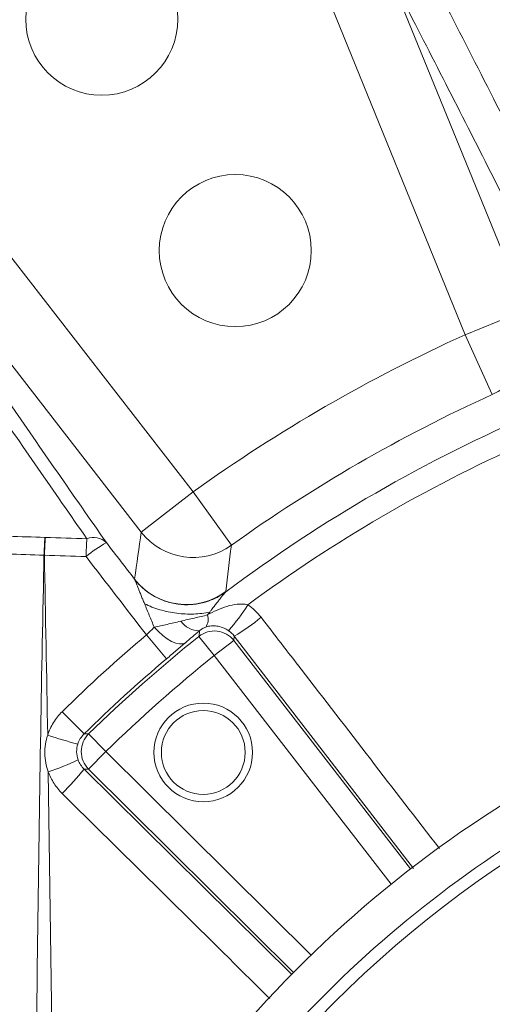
# Model space of a CAD drawing. Header units: millimetres. Extents: x 0 to 16820, y 0 to 11880.
# Tile 11 of 100: x 2652 to 2709, y 6427 to 6547. Entities that reach past the tile are written whole.
import ezdxf

# ---------------------------------------------------------------- set-up
doc = ezdxf.new("R2010")
doc.units = ezdxf.units.MM
doc.header["$LTSCALE"] = 20
doc.styles.add('SLDTEXTSTYLE0', font='TXT', dxfattribs={"width": 0.605})
doc.dimstyles.new('SLDDIMSTYLE1', dxfattribs={"dimtxt": 140, "dimasz": 100, "dimexe": 0, "dimexo": 0.0625, "dimgap": 35, "dimtad": 1, "dimtoh": 1, "dimdec": 4, "dimlfac": 20, "dimzin": 12, "dimdsep": 46, "dimtxsty": 'SLDTEXTSTYLE0', "dimsah": 1, "dimcen": 0.09, "dimadec": 1, "dimazin": 0, "dimtfac": 1, "dimtofl": 0, "dimtmove": 0, "dimatfit": 3, "dimfxl": 1, "dimfrac": 2, "dimtolj": 1, "dimtzin": 12, "dimarcsym": 0})

# ---------------------------------------------------------------- blocks, each defined once
blk = doc.blocks.new('*D4')
at = {"color": 7, "linetype": 'Continuous', "lineweight": 0}
for p, q in [((1293.27, 6330.23), (473.82, 6330.23)), ((4279.76, 6330.23), (5099.21, 6330.23))]:
    blk.add_line(p, q, dxfattribs=at)
blk.add_arc((2786.51, 6330.23), 2282.69, 0, 180, dxfattribs=at)
for points in [[(503.82, 6330.23), (521, 6429.88), (491.01, 6430.54)], [(5069.21, 6330.23), (5082.02, 6430.54), (5052.02, 6429.88)]]:
    blk.add_solid(points, dxfattribs=at)
at = {"color": 7, "linetype": 'Continuous', "lineweight": 0, "char_height": 140, "attachment_point": 1, "style": 'SLDTEXTSTYLE0'}
for s, insert in [('180°', (2643.81, 8793.4)), ('+', (2531.57, 8793.4))]:
    blk.add_mtext(s, dxfattribs=dict(at, insert=insert))

msp = doc.modelspace()

# ---------------------------------------------------------------- linework, layer by layer
at = {"color": 8, "linetype": 'Continuous', "lineweight": 0}
for p, q in [((2696.3530865, 6552.5829553), (2713.1389844, 6511.3826965)), ((2705.7404371, 6508.3683645), (2688.9545391, 6549.5686233)), ((2645.3443477, 6524.3902675), (2672.6318695, 6489.2531241)), ((2666.3221077, 6484.3529602), (2639.0345859, 6519.4901036)), ((2713.1389844, 6511.3826965), (2705.7404371, 6508.3683645)), ((2709.0396656, 6501.0923909), (2705.7404371, 6508.3683645)), ((2666.3221077, 6484.3529602), (2672.6318695, 6489.2531241)), ((2677.2834332, 6482.7579216), (2672.6318695, 6489.2531241)), ((2666.9522337, 6471.85497), (2669.4047421, 6468.9499736)), ((2675.2083639, 6469.3371169), (2673.3366095, 6471.6763228)), ((2677.5771818, 6471.1712517), (2675.2083639, 6469.3371169)), ((2677.6404289, 6471.6998798), (2677.5771818, 6471.1712517)), ((2677.5771818, 6471.1712517), (2699.0846416, 6443.3939825)), ((2699.4365344, 6443.4478567), (2677.6404289, 6471.6998798)), ((2696.7331272, 6441.5374999), (2675.2083639, 6469.3371169)), ((2656.6947349, 6462.5157916), (2659.3576502, 6459.8023652)), ((2662.0125362, 6457.6624348), (2659.9188759, 6459.8053149)), ((2662.0125362, 6457.6624348), (2659.9033865, 6455.5347985)), ((2662.0125362, 6457.6624348), (2686.9817303, 6432.9101927)), ((2655.0138083, 6455.200698), (2655.5346495, 6416.1328977)), ((2659.9033865, 6455.5347985), (2659.3709908, 6455.5364463)), ((2659.3709908, 6455.5364463), (2684.6566499, 6430.5580154)), ((2684.8525082, 6430.8024545), (2659.9033865, 6455.5347985))]:
    msp.add_line(p, q, dxfattribs=at)
at = {"color": 8, "linetype": 'Continuous', "lineweight": 0, "flags": 128}
for points in [[(2671.6963978, 6470.9007957), (2671.3781863, 6470.775497), (2670.983403, 6470.7618767), (2670.5257408, 6470.860407), (2670.0210735, 6471.0676705), (2669.4869053, 6471.3764784), (2668.9417635, 6471.7761197), (2668.404556, 6472.2527332), (2667.8939158, 6472.7897878)], [(2673.3366095, 6471.6763228), (2673.3938316, 6472.1233231), (2673.4236759, 6472.3552293)], [(2659.3576502, 6459.8023652), (2659.53589, 6459.8033685), (2659.9188759, 6459.8053149)]]:
    msp.add_lwpolyline(points, dxfattribs=at)
at = {"color": 7, "linetype": 'Continuous', "lineweight": 30}
for radius in [2051, 593]:
    msp.add_circle((2786.5138564, 6330.2342175), radius, dxfattribs=at)
at = {"color": 7, "linetype": 'Continuous', "lineweight": 0}
for centre, radius in [((2661.5138564, 6546.7405685), 9.25), ((2677.7638564, 6518.5947429), 9.25), ((2673.8684482, 6457.5566901), 6), ((2673.8684482, 6457.5566901), 5.1)]:
    msp.add_circle(centre, radius, dxfattribs=at)
for centre, radius, start, end in [((2786.5138564, 6330.2342175), 275, 111.903600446, 128.710826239), ((2307.0370402, 6265.2820497), 500, 33.551976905, 39.459400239), ((2786.5138564, 6330.2342175), 143, 100.177366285, 142.526703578)]:
    msp.add_arc(centre, radius, start, end, dxfattribs=at)
at = {"color": 8, "linetype": 'Continuous', "lineweight": 0}
for centre, radius, start, end in [((2786.5138564, 6330.2342175), 274.6249171, 111.962645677, 128.037354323), ((2786.5138564, 6330.2342175), 271.6290285, 111.962645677, 128.037354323), ((2705.7076401, 6508.3814297), 8.0145169, 294.566478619, 21.99210461), ((2786.5138564, 6330.2342175), 195.5917165, 114.391513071, 125.608486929), ((2786.5138564, 6330.2342175), 187.6026803, 114.391513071, 125.608486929), ((2786.5138564, 6330.2342175), 183.424643, 113.152060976, 126.815052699), ((2786.5138564, 6330.2342175), 180.5653213, 114.072915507, 126.427084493), ((2708.4136401, 6479.9174617), 53.9529526, 175.966882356, 178.27925208), ((2707.206791, 6479.915504), 52.6940251, 175.870157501, 178.238005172), ((2672.6369532, 6489.2880597), 8.0145169, 218.00789539, 305.433521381), ((2715.3601458, 6479.754363), 55.7836361, 176.097454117, 178.335837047), ((2669.6580097, 6469.4885619), 15.5703376, 119.157228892, 130.238444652), ((2660.5199511, 6481.4410788), 2.2615073, 46.662251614, 111.098860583), ((2671.8330704, 6483.5579826), 8.0146454, 218.012467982, 306.623174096), ((2656.8122681, 6489.7487929), 26.6066817, 319.189713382, 327.669439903), ((2672.7330697, 6473.7820008), 1.735669, 325.680346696, 16.7509941), ((2673.4141692, 6475.1914713), 2.836258, 216.038789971, 270.192045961), ((2664.6150712, 6493.6233698), 25.5009678, 300.715729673, 309.698603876), ((2786.5138564, 6330.2342175), 185.3413585, 130.172328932, 134.461718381), ((2675.2067336, 6469.3234288), 3.0055739, 37.937295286, 128.478332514), ((2786.5138564, 6330.2342175), 181.1489949, 128.6656278, 134.3343722), ((2786.5138564, 6330.2342175), 178.1531063, 128.6656278, 134.3343722), ((2786.5138564, 6330.2342175), 181.5395429, 130.172328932, 134.461718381), ((2662.026321, 6457.6623848), 3.0055739, 134.521667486, 225.062704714), ((2671.3560696, 6508.4302852), 51.4590724, 251.392177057, 255.64683815), ((2646.4429714, 6481.6919029), 27.8431891, 287.928219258, 295.981571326), ((2639.198307, 6471.1365164), 25.5009678, 313.301396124, 322.284270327), ((2786.5138564, 6330.2342175), 138.3987744, 114.662507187, 149.621513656), ((2786.5138564, 6330.2342175), 136.9132067, 114.586356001, 148.922912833), ((2786.5138564, 6330.2342175), 120.0572208, 118.708825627, 143.752492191), ((2786.5138564, 6330.2342175), 115.4672378, 120.071383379, 140.351396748)]:
    msp.add_arc(centre, radius, start, end, dxfattribs=at)
for centre, major_axis, ratio, start_param, end_param in [((3615.6980685, 5332.2421326), (-1165.1605894, 1499.2268484), 0.0413286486, 0.6457613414, 0.6636944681), ((3618.0642292, 5334.0796941), (-1165.1655646, 1496.2245281), 0.0413490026, 0.6456809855, 0.6636141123)]:
    msp.add_ellipse(centre, major_axis=major_axis, ratio=ratio, start_param=start_param, end_param=end_param, dxfattribs=at)
for points in [[(2718.0325681, 6539.3037844), (2713.5697618, 6547.4394141), (2709.0169872, 6555.2542744), (2704.4133187, 6562.7611917)], [(2650.1622022, 6483.8559355), (2651.6394735, 6483.8068304), (2653.1168418, 6483.7589043), (2654.5942985, 6483.7121383)], [(2654.5942985, 6483.7121383), (2654.6127298, 6483.7115549), (2654.6311605, 6483.7109645), (2654.6495907, 6483.7103671)], [(2654.6495907, 6483.7103671), (2656.334896, 6483.6557381), (2658.0203223, 6483.6026176), (2659.7058577, 6483.5509762)], [(2665.5185175, 6478.6223), (2665.7776863, 6480.5436545), (2666.0457287, 6482.4536454), (2666.3221077, 6484.3529602)], [(2662.0720184, 6483.08592), (2663.2206324, 6481.5980765), (2664.3694655, 6480.1102032), (2665.5185175, 6478.6223)], [(2677.2834332, 6482.7579216), (2677.0512402, 6480.8902563), (2676.8279791, 6479.0130169), (2676.6142034, 6477.1256185)], [(2654.4850175, 6481.5375719), (2653.0058496, 6481.5879123), (2651.526773, 6481.6394048), (2650.0477961, 6481.6920677)], [(2654.5376809, 6481.5357275), (2654.520127, 6481.5363493), (2654.5025725, 6481.5369641), (2654.4850175, 6481.5375719)], [(2654.9360606, 6459.6612435), (2654.8069549, 6466.9540945), (2654.6696101, 6474.2455669), (2654.5376809, 6481.5357275)], [(2659.6000381, 6481.3743778), (2657.9124725, 6481.4266779), (2656.2250161, 6481.4804515), (2654.5376809, 6481.5357275)], [(2666.9522337, 6471.85497), (2664.5005243, 6475.0282053), (2662.0497754, 6478.2013642), (2659.6000381, 6481.3743778)], [(2665.5388859, 6478.5773382), (2665.5331107, 6478.5929911), (2665.5263168, 6478.6079847), (2665.5185175, 6478.6223)], [(2676.6142034, 6477.1256185), (2676.612738, 6477.1126808), (2676.6078657, 6477.0972137), (2676.5995839, 6477.0792119)], [(2679.2942942, 6475.5194567), (2679.9117311, 6475.0996625), (2680.4480937, 6474.59388), (2680.9037906, 6474.0025396)], [(2674.6636283, 6474.6362131), (2674.5742172, 6474.5187011), (2674.4846946, 6474.4006914), (2674.3950879, 6474.2822429)], [(2673.4236759, 6472.3552293), (2672.8244086, 6471.8615557), (2672.2497057, 6471.3770589), (2671.6963978, 6470.9007957)], [(2677.6404289, 6471.6998798), (2677.4458397, 6471.9559463), (2677.2161312, 6472.1762737), (2676.9502729, 6472.3598232)]]:
    msp.add_open_spline(points, degree=3, dxfattribs=at)
for points, knots in [([(2697.3433003, 6560.1426862), (2701.2070622, 6552.6795273), (2705.1554478, 6544.9913795), (2713.2218731, 6529.1659953), (2717.3379265, 6521.0326329), (2721.5383768, 6512.6770372)], [0, 0, 0, 0, 0.5, 0.5, 1, 1, 1, 1]), ([(2718.3320343, 6509.28372), (2714.5324752, 6516.8700833), (2710.801043, 6524.2714391), (2703.4733991, 6538.7069411), (2699.8784553, 6545.7385731), (2696.3530865, 6552.5829553)], [0, 0, 0, 0, 0.5, 0.5, 1, 1, 1, 1]), ([(2653.4659628, 6414.8590995), (2653.6453048, 6429.9454147), (2653.9096084, 6452.1787159), (2654.3450447, 6474.3957993), (2654.4850175, 6481.5375719)], [0, 0, 0, 0, 0.6785458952, 1, 1, 1, 1]), ([(2666.7195156, 6475.6412686), (2666.6811375, 6475.735248), (2666.6065033, 6475.9180107), (2666.4713014, 6476.2500543), (2666.3081244, 6476.6510868), (2666.124682, 6477.1052265), (2665.9727663, 6477.4808043), (2665.8607642, 6477.7605019), (2665.7766979, 6477.9712002), (2665.6996857, 6478.1645987), (2665.6368568, 6478.3235592), (2665.591507, 6478.4394651), (2665.559333, 6478.5227023), (2665.5455345, 6478.5595728), (2665.5388859, 6478.5773382)], [0, 0, 0, 0, 0.0835078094, 0.1623983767, 0.2975244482, 0.4465344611, 0.5819860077, 0.6554578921, 0.7241783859, 0.7995399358, 0.866936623, 0.9148213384, 0.9589582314, 1, 1, 1, 1]), ([(2676.5995839, 6477.0792119), (2676.2274428, 6476.8037095), (2675.8173817, 6476.5508727), (2674.9301227, 6476.1152941), (2674.4529134, 6475.9327259), (2673.4505271, 6475.6602864), (2672.9254475, 6475.5705902), (2671.8559428, 6475.4986191), (2671.3117136, 6475.5164432), (2670.2374816, 6475.6619435), (2669.7077037, 6475.7895893), (2668.6942647, 6476.1436866), (2668.210767, 6476.3699904), (2667.3139306, 6476.8996719), (2666.9006405, 6477.2028546), (2666.157082, 6477.8593208), (2665.8267576, 6478.2124398), (2665.5388859, 6478.5773382)], [0, 0, 0, 0, 0.125, 0.125, 0.25, 0.25, 0.375, 0.375, 0.5, 0.5, 0.625, 0.625, 0.75, 0.75, 0.875, 0.875, 1, 1, 1, 1]), ([(2676.5995839, 6477.0792119), (2676.5916954, 6477.0710874), (2676.5756043, 6477.0545149), (2676.5450784, 6477.0209888), (2676.5094802, 6476.9807226), (2676.4683388, 6476.9330515), (2676.4218071, 6476.8781678), (2676.369857, 6476.8160162), (2676.3125078, 6476.7466106), (2676.2497734, 6476.6699473), (2676.1632206, 6476.5633436), (2676.0490993, 6476.4211917), (2675.9124216, 6476.2491893), (2675.7706438, 6476.069879), (2675.5782285, 6475.8248278), (2675.3360432, 6475.5130025), (2675.0789105, 6475.1796832), (2674.8575363, 6474.8906975), (2674.7294924, 6474.722653), (2674.6636283, 6474.6362131)], [0, 0, 0, 0, 0.02508498, 0.0511690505, 0.0784161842, 0.1069701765, 0.136955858, 0.1684808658, 0.2016376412, 0.2365054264, 0.2731521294, 0.3413536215, 0.4142726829, 0.4790235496, 0.5495241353, 0.692356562, 0.8230819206, 0.9089955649, 1, 1, 1, 1]), ([(2674.6636283, 6474.6362131), (2674.0463384, 6474.500337), (2673.3872152, 6474.4185423), (2672.030167, 6474.368683), (2671.3323487, 6474.4006224), (2669.9456222, 6474.5760652), (2669.256823, 6474.7195548), (2667.9352376, 6475.1083034), (2667.3025552, 6475.3535319), (2666.7195156, 6475.6412686)], [0, 0, 0, 0, 0.25, 0.25, 0.5, 0.5, 0.75, 0.75, 1, 1, 1, 1]), ([(2667.8939158, 6472.7897878), (2667.6942214, 6473.2709257), (2667.4960294, 6473.7502401), (2667.1041972, 6474.701565), (2666.9103979, 6475.1739514), (2666.7195156, 6475.6412686)], [0, 0, 0, 0, 0.5, 0.5, 1, 1, 1, 1]), ([(2674.3950879, 6474.2822429), (2674.7700028, 6474.5018653), (2675.1517555, 6474.7002433), (2675.9332942, 6475.051054), (2676.3346491, 6475.204264), (2677.1559719, 6475.4493594), (2677.5733704, 6475.5418547), (2678.2192373, 6475.607764), (2678.4344763, 6475.6169037), (2678.864512, 6475.5998187), (2679.0793892, 6475.5741803), (2679.2942942, 6475.5194567)], [0, 0, 0, 0, 0.25, 0.25, 0.5, 0.5, 0.75, 0.75, 0.875, 0.875, 1, 1, 1, 1]), ([(2671.1207175, 6473.5228076), (2671.6751041, 6473.6624744), (2672.2309968, 6473.7846346), (2673.0603201, 6473.969567), (2673.3352383, 6474.031178), (2673.8727535, 6474.1552645), (2674.1365657, 6474.2179943), (2674.3950879, 6474.2822429)], [0, 0, 0, 0, 0.5, 0.5, 0.75, 0.75, 1, 1, 1, 1]), ([(2667.8939158, 6472.7897878), (2668.4124662, 6472.9013604), (2668.941432, 6473.0152604), (2670.0177258, 6473.2560267), (2670.565069, 6473.3828228), (2671.1207175, 6473.5228076)], [0, 0, 0, 0, 0.5, 0.5, 1, 1, 1, 1]), ([(2676.9502729, 6472.3598232), (2676.8267428, 6472.4451088), (2676.7039242, 6472.5182933), (2676.4581466, 6472.6463363), (2676.3349965, 6472.7010617), (2675.9738441, 6472.8383561), (2675.7441134, 6472.8954762), (2675.2941506, 6472.9604135), (2675.0725476, 6472.9679943), (2674.7405482, 6472.9408158), (2674.6295477, 6472.9252682), (2674.4030634, 6472.8781754), (2674.2877171, 6472.8468144), (2674.1665673, 6472.8034143)], [0, 0, 0, 0, 0.125, 0.125, 0.25, 0.25, 0.5, 0.5, 0.75, 0.75, 0.875, 0.875, 1, 1, 1, 1]), ([(2680.9037906, 6474.0025396), (2682.5301243, 6471.8923378), (2689.7599355, 6462.5115074), (2697.0023147, 6453.1313693), (2702.6155332, 6445.8612772)], [0, 0, 0, 0, 0.2249482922, 1, 1, 1, 1]), ([(2666.9522337, 6471.85497), (2667.1197619, 6472.0136603), (2667.285406, 6472.1741189), (2667.6003898, 6472.4865683), (2667.7509057, 6472.6396296), (2667.8939158, 6472.7897878)], [0, 0, 0, 0, 0.5, 0.5, 1, 1, 1, 1]), ([(2674.1665673, 6472.8034143), (2674.1021147, 6472.7803251), (2674.0306219, 6472.7503853), (2673.8873862, 6472.6798854), (2673.8170415, 6472.6400773), (2673.6896064, 6472.5601659), (2673.6305106, 6472.5190321), (2673.5216706, 6472.4373835), (2673.4713639, 6472.396498), (2673.4236759, 6472.3552293)], [0, 0, 0, 0, 0.25, 0.25, 0.5, 0.5, 0.75, 0.75, 1, 1, 1, 1]), ([(2671.6963978, 6470.9007957), (2671.3410205, 6470.5949025), (2670.9713657, 6470.2789373), (2670.2048831, 6469.62671), (2669.8051783, 6469.2880371), (2669.4047421, 6468.9499736)], [0, 0, 0, 0, 0.5, 0.5, 1, 1, 1, 1]), ([(2654.9360606, 6459.6612435), (2655.1071778, 6460.1971178), (2655.3406705, 6460.7072395), (2655.9357173, 6461.6746123), (2656.2887878, 6462.1174013), (2656.6947349, 6462.5157916)], [0, 0, 0, 0, 0.5, 0.5, 1, 1, 1, 1]), ([(2659.3576502, 6459.8023652), (2659.1828403, 6459.632067), (2659.030474, 6459.4424362), (2658.773586, 6459.0270492), (2658.6729452, 6458.8078634), (2658.5994681, 6458.5774493)], [0, 0, 0, 0, 0.5, 0.5, 1, 1, 1, 1]), ([(2655.0138083, 6455.200698), (2654.739777, 6455.9163333), (2654.5943099, 6456.6571795), (2654.5673915, 6458.1904244), (2654.6867397, 6458.936063), (2654.9360606, 6459.6612435)], [0, 0, 0, 0, 0.5, 0.5, 1, 1, 1, 1]), ([(2658.5994681, 6458.5774493), (2658.4994439, 6458.2637868), (2658.4534935, 6457.9428018), (2658.4682279, 6457.2866845), (2658.5285388, 6456.9693336), (2658.6405723, 6456.6626857)], [0, 0, 0, 0, 0.5, 0.5, 1, 1, 1, 1]), ([(2658.6405723, 6456.6626857), (2658.7179689, 6456.4508428), (2658.8210347, 6456.2450754), (2659.0660355, 6455.8682287), (2659.2083988, 6455.6947359), (2659.3709908, 6455.5364463)], [0, 0, 0, 0, 0.5, 0.5, 1, 1, 1, 1]), ([(2656.687791, 6452.5780329), (2656.3122255, 6452.9486295), (2655.985022, 6453.354019), (2655.4240269, 6454.232002), (2655.1893571, 6454.7100936), (2655.0138083, 6455.200698)], [0, 0, 0, 0, 0.5, 0.5, 1, 1, 1, 1]), ([(2681.962757, 6427.6108797), (2680.9945829, 6428.5683192), (2672.5715696, 6436.897942), (2664.1454125, 6445.2160451), (2656.687791, 6452.5780329)], [0, 0, 0, 0, 0.1149439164, 1, 1, 1, 1])]:
    msp.add_open_spline(points, degree=3, knots=knots, dxfattribs=at)

# ---------------------------------------------------------------- dimensions: what is measured, and where the dimension line sits
at = {"color": 7, "linetype": 'Continuous', "lineweight": 0}
dim = msp.add_angular_dim_2l(base=(2786.5138564, 8612.9287632), line1=((4279.7581291, 6330.2342175), (2786.5138564, 6330.2342175)), line2=((1293.2695837, 6330.2342175), (2786.5138564, 6330.2342175)), text='+<>', dimstyle='SLDDIMSTYLE1', dxfattribs=at)
dim.commit()
dim.dimension.update_dxf_attribs({"geometry": '*D4', "text_midpoint": (2786.5138564, 8612.9287632), "dimtype": 162})

doc.saveas('drawing.dxf')
